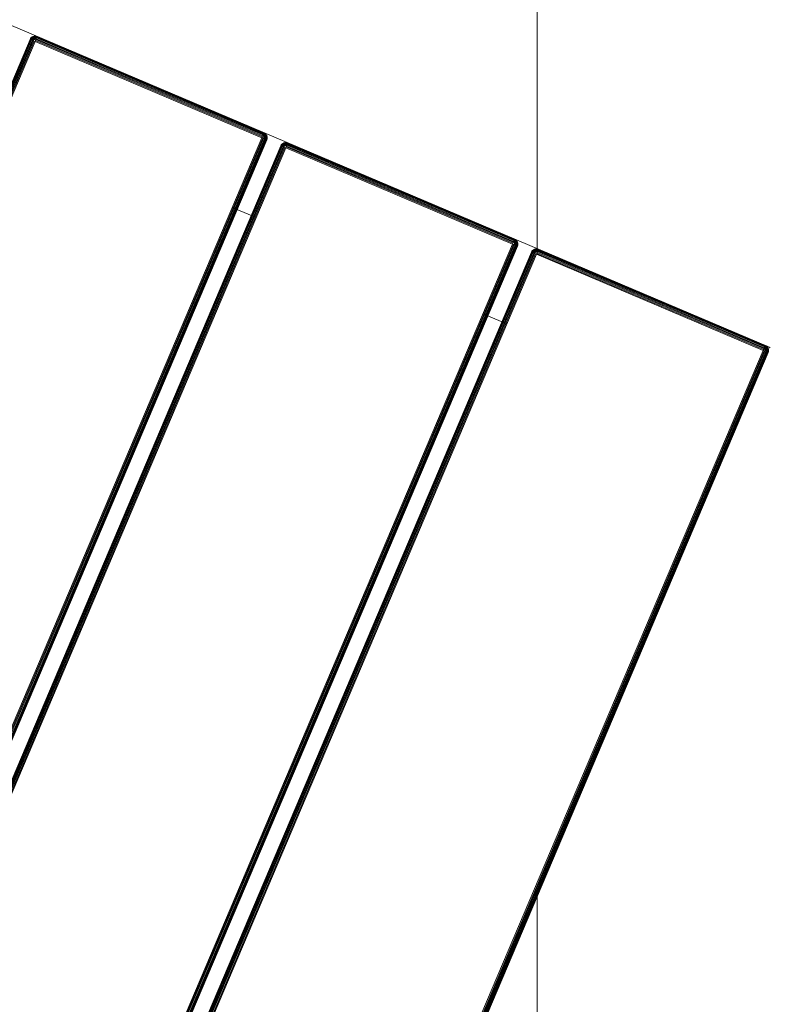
# Model space of a CAD drawing. Header units: millimetres. Extents: x -54833 to 17168, y -29122 to 68726.
# Tile 79 of 122: x -39191 to -38909, y 7417 to 7781. Entities that reach past the tile are written whole.
import ezdxf

# ---------------------------------------------------------------- set-up
doc = ezdxf.new("R2010")
doc.units = ezdxf.units.MM
for name, color, linetype, lineweight, true_color in [('Furniture-2', 7, 'Continuous', 9, 0xaaaaaa), ('Kohvikulaud-1', 7, 'Continuous', 9, 0xaaaaaa), ('Surface Pattern-1', 7, 'Continuous', 9, 0x232323)]:
    doc.layers.add(name, color=color, linetype=linetype, lineweight=lineweight, true_color=true_color)

# ---------------------------------------------------------------- blocks, each defined once
blk = doc.blocks.new('MA_Kohvikulaud - Kohvikulaud_DWG-V78-1_ korruse plaan')
at = {"layer": 'Kohvikulaud-1'}
for p, q in [((-39.97, 448), (-39.97, -448)), ((-39.86, 448), (-39.86, -448)), ((-39.67, 448), (-39.67, -448)), ((-39.41, 448), (-39.41, -448)), ((-39.09, 448), (-39.09, -448)), ((-38.74, 448), (-38.74, -448)), ((-38.36, -448), (-38.36, 448)), ((-38, 448), (-38, -448)), ((53, -448), (53, 448)), ((53.36, -448), (53.36, 448)), ((53.74, 448), (53.74, -448)), ((54.09, -448), (54.09, 448)), ((54.41, -448), (54.41, 448)), ((54.67, -448), (54.67, 448)), ((54.86, -448), (54.86, 448)), ((54.97, -448), (54.97, 448)), ((60.66, 448), (60.66, -448)), ((60.77, -448), (60.77, 448)), ((60.95, 448), (60.95, -448)), ((61.21, -448), (61.21, 448)), ((61.53, -448), (61.53, 448)), ((61.89, -448), (61.89, 448)), ((62.26, -448), (62.26, 448)), ((62.63, 448), (62.63, -448)), ((153.62, -448), (153.62, 448)), ((153.99, 448), (153.99, -448)), ((154.36, 448), (154.36, -448)), ((154.72, 448), (154.72, -448)), ((155.04, 448), (155.04, -448)), ((155.3, 448), (155.3, -448)), ((155.48, 448), (155.48, -448)), ((155.59, -448), (155.59, 448)), ((161.28, -448), (161.28, 448)), ((161.39, 448), (161.39, -448)), ((161.58, -448), (161.58, 448)), ((161.84, -448), (161.84, 448)), ((162.16, -448), (162.16, 448)), ((162.51, -448), (162.51, 448)), ((162.89, -448), (162.89, 448)), ((163.25, 448), (163.25, -448)), ((254.25, -448), (254.25, 448)), ((254.61, 448), (254.61, -448)), ((254.99, 448), (254.99, -448)), ((255.34, 448), (255.34, -448)), ((255.66, 448), (255.66, -448)), ((255.92, -448), (255.92, 448)), ((256.11, 448), (256.11, -448)), ((256.22, -448), (256.22, 448)), ((53, -420), (62.63, -420)), ((153.62, -420), (163.25, -420)), ((-39.97, -448.36), (-40, -448)), ((-40, -448), (-39.97, -448.36)), ((-39.97, -448), (-40, -448)), ((-38, -448), (-40, -450)), ((-40, -450), (-38, -448)), ((860, -450), (-40, -450)), ((-39.93, -448.36), (-39.97, -448)), ((-39.86, -448), (-39.97, -448)), ((-39.86, -448.74), (-39.97, -448.36)), ((-39.97, -448.36), (-39.86, -448.74)), ((-39.93, -448.36), (-39.97, -448.36)), ((-39.83, -448.34), (-39.93, -448.36)), ((-39.93, -448.36), (-39.83, -448.72)), ((-39.83, -448.34), (-39.86, -448)), ((-39.67, -448), (-39.86, -448)), ((-39.83, -448.72), (-39.86, -448.74)), ((-39.67, -449.09), (-39.86, -448.74)), ((-39.86, -448.74), (-39.67, -449.09)), ((-39.65, -448.3), (-39.83, -448.34)), ((-39.73, -448.68), (-39.83, -448.34)), ((-39.73, -448.68), (-39.83, -448.72)), ((-39.83, -448.72), (-39.65, -449.08)), ((-39.56, -448.62), (-39.73, -448.68)), ((-39.56, -449.02), (-39.73, -448.68)), ((-39.41, -448), (-39.67, -448)), ((-39.67, -448), (-39.65, -448.3)), ((-39.65, -449.08), (-39.67, -449.09)), ((-39.41, -449.41), (-39.67, -449.09)), ((-39.67, -449.09), (-39.41, -449.41)), ((-39.39, -448.26), (-39.65, -448.3)), ((-39.56, -448.62), (-39.65, -448.3)), ((-39.56, -449.02), (-39.65, -449.08)), ((-39.65, -449.08), (-39.39, -449.39)), ((-39.31, -448.52), (-39.56, -448.62)), ((-39.4, -448.92), (-39.56, -448.62)), ((-39.4, -448.92), (-39.56, -449.02)), ((-39.31, -449.31), (-39.56, -449.02)), ((-39.09, -448), (-39.41, -448)), ((-39.41, -448), (-39.39, -448.26)), ((-39.39, -449.39), (-39.41, -449.41)), ((-39.09, -449.67), (-39.41, -449.41)), ((-39.41, -449.41), (-39.09, -449.67)), ((-39.18, -448.77), (-39.4, -448.92)), ((-39.18, -449.18), (-39.4, -448.92)), ((-39.08, -448.2), (-39.39, -448.26)), ((-39.31, -448.52), (-39.39, -448.26)), ((-39.31, -449.31), (-39.39, -449.39)), ((-39.39, -449.39), (-39.08, -449.65)), ((-39.02, -448.4), (-39.31, -448.52)), ((-39.18, -448.77), (-39.31, -448.52)), ((-39.18, -449.18), (-39.31, -449.31)), ((-39.02, -449.56), (-39.31, -449.31)), ((-38.92, -448.6), (-39.18, -448.77)), ((-39, -449), (-39.18, -448.77)), ((-39, -449), (-39.18, -449.18)), ((-38.92, -449.4), (-39.18, -449.18)), ((-38.74, -448), (-39.09, -448)), ((-39.09, -448), (-39.08, -448.2)), ((-39.08, -449.65), (-39.09, -449.67)), ((-38.74, -449.86), (-39.09, -449.67)), ((-39.09, -449.67), (-38.74, -449.86)), ((-38.73, -448.07), (-39.08, -448.2)), ((-39.08, -448.2), (-38.72, -448.13)), ((-39.02, -448.4), (-39.08, -448.2)), ((-39.02, -449.56), (-39.08, -449.65)), ((-39.08, -449.65), (-38.72, -449.83)), ((-38.72, -448.13), (-39.02, -448.4)), ((-38.68, -448.27), (-39.02, -448.4)), ((-38.92, -448.6), (-39.02, -448.4)), ((-38.92, -449.4), (-39.02, -449.56)), ((-38.68, -449.73), (-39.02, -449.56)), ((-38.77, -448.77), (-39, -449)), ((-38.77, -449.18), (-39, -449)), ((-38.68, -448.27), (-38.92, -448.6)), ((-38.62, -448.4), (-38.92, -448.6)), ((-38.77, -448.77), (-38.92, -448.6)), ((-38.77, -449.18), (-38.92, -449.4)), ((-38.62, -449.56), (-38.92, -449.4)), ((-38.62, -448.4), (-38.77, -448.77)), ((-38.52, -448.52), (-38.77, -448.77)), ((-38.6, -448.92), (-38.77, -448.77)), ((-38.6, -448.92), (-38.77, -449.18)), ((-38.52, -449.31), (-38.77, -449.18)), ((-38.72, -449.83), (-38.74, -449.86)), ((-38.36, -449.97), (-38.74, -449.86)), ((-38.74, -449.86), (-38.36, -449.97)), ((-38.73, -448.07), (-38.36, -448)), ((-38.68, -449.73), (-38.72, -449.83)), ((-38.72, -449.83), (-38.36, -449.93)), ((-38.62, -449.56), (-38.68, -449.73)), ((-38.34, -449.83), (-38.68, -449.73)), ((-38.52, -449.31), (-38.62, -449.56)), ((-38.3, -449.65), (-38.62, -449.56)), ((-38.52, -448.52), (-38.6, -448.92)), ((-38.4, -448.62), (-38.6, -448.92)), ((-38.4, -449.02), (-38.6, -448.92)), ((-38.4, -449.02), (-38.52, -449.31)), ((-38.26, -449.39), (-38.52, -449.31)), ((-38.4, -448.62), (-38.4, -449.02)), ((-38.27, -448.68), (-38.4, -449.02)), ((-38.2, -449.08), (-38.4, -449.02)), ((-38.36, -448.03), (-38, -448)), ((-38.36, -449.93), (-38.34, -449.83)), ((-38.36, -449.93), (-38, -449.97)), ((-38.36, -449.93), (-38.36, -449.97)), ((-38, -450), (-38.36, -449.97)), ((-38.36, -449.97), (-38, -450)), ((-38.34, -449.83), (-38.3, -449.65)), ((-38.34, -449.83), (-38, -449.86)), ((-38.3, -449.65), (-38.26, -449.39)), ((-38.3, -449.65), (-38, -449.67)), ((-38.2, -449.08), (-38.27, -448.68)), ((-38.26, -449.39), (-38.2, -449.08)), ((-38.26, -449.39), (-38, -449.41)), ((-38.07, -448.73), (-38.2, -449.08)), ((-38.2, -449.08), (-38, -449.09)), ((-38, -448), (53, -448)), ((-38, -448), (-38, -448.36)), ((53, -448.36), (-38, -448.36)), ((-38, -448.74), (-38, -448.36)), ((-38, -448.74), (53, -448.74)), ((-38, -448.74), (-38, -449.09)), ((-38, -449.09), (53, -449.09)), ((-38, -449.09), (-38, -449.41)), ((-38, -449.41), (53, -449.41)), ((-38, -449.41), (-38, -449.67)), ((-38, -449.67), (53, -449.67)), ((-38, -449.67), (-38, -449.86)), ((-38, -449.86), (53, -449.86)), ((-38, -449.86), (-38, -449.97)), ((-38, -449.97), (53, -449.97)), ((-38, -449.97), (-38, -450)), ((-38, -450), (53, -450)), ((53, -450), (-38, -450)), ((53.36, -448), (53, -448)), ((53.03, -448.36), (53, -448)), ((53.07, -448.73), (53, -448.36)), ((53, -448.74), (53, -449.09)), ((53, -449.09), (53.2, -449.08)), ((53, -449.09), (53, -449.41)), ((53, -449.41), (53.26, -449.39)), ((53, -449.41), (53, -449.67)), ((53, -449.67), (53.3, -449.65)), ((53, -449.67), (53, -449.86)), ((53, -449.86), (53.34, -449.83)), ((53, -449.86), (53, -449.97)), ((53, -449.97), (53.36, -449.93)), ((53.36, -449.97), (53, -450)), ((53, -449.97), (53, -450)), ((53, -450), (53.36, -449.97)), ((53.07, -448.73), (53.2, -449.08)), ((53.13, -448.72), (53.4, -449.02)), ((53.2, -449.08), (53.13, -448.72)), ((53.4, -449.02), (53.2, -449.08)), ((53.2, -449.08), (53.26, -449.39)), ((53.52, -449.31), (53.26, -449.39)), ((53.26, -449.39), (53.3, -449.65)), ((53.27, -448.68), (53.6, -448.92)), ((53.27, -448.68), (53.4, -449.02)), ((53.62, -449.56), (53.3, -449.65)), ((53.3, -449.65), (53.34, -449.83)), ((53.68, -449.73), (53.34, -449.83)), ((53.34, -449.83), (53.36, -449.93)), ((53.36, -448), (53.74, -448)), ((53.36, -449.93), (53.72, -449.83)), ((53.74, -449.86), (53.36, -449.97)), ((53.36, -449.97), (53.74, -449.86)), ((53.36, -449.97), (53.36, -449.93)), ((53.4, -448.62), (53.77, -448.77)), ((53.4, -448.62), (53.6, -448.92)), ((53.6, -448.92), (53.4, -449.02)), ((53.4, -449.02), (53.52, -449.31)), ((53.52, -448.52), (53.92, -448.6)), ((53.52, -448.52), (53.77, -448.77)), ((53.77, -449.18), (53.52, -449.31)), ((53.52, -449.31), (53.62, -449.56)), ((53.77, -448.77), (53.6, -448.92)), ((53.6, -448.92), (53.77, -449.18)), ((53.62, -448.4), (54.02, -448.4)), ((53.62, -448.4), (53.92, -448.6)), ((53.92, -449.4), (53.62, -449.56)), ((53.62, -449.56), (53.68, -449.73)), ((54.08, -448.2), (53.68, -448.27)), ((53.68, -448.27), (54.02, -448.4)), ((54.02, -449.56), (53.68, -449.73)), ((53.68, -449.73), (53.72, -449.83)), ((53.72, -449.83), (54.08, -449.65)), ((53.74, -449.86), (53.72, -449.83)), ((53.74, -448), (54.09, -448)), ((53.74, -448), (54.08, -448.2)), ((54.09, -449.67), (53.74, -449.86)), ((53.74, -449.86), (54.09, -449.67)), ((53.92, -448.6), (53.77, -448.77)), ((53.77, -448.77), (54, -449)), ((54, -449), (53.77, -449.18)), ((53.77, -449.18), (53.92, -449.4)), ((54.02, -448.4), (53.92, -448.6)), ((53.92, -448.6), (54.18, -448.77)), ((54.18, -449.18), (53.92, -449.4)), ((53.92, -449.4), (54.02, -449.56)), ((54.18, -448.77), (54, -449)), ((54, -449), (54.18, -449.18)), ((54.08, -448.2), (54.02, -448.4)), ((54.02, -448.4), (54.31, -448.52)), ((54.31, -449.31), (54.02, -449.56)), ((54.02, -449.56), (54.08, -449.65)), ((54.09, -448), (54.08, -448.2)), ((54.39, -448.26), (54.08, -448.2)), ((54.08, -449.65), (54.39, -449.39)), ((54.09, -449.67), (54.08, -449.65)), ((54.09, -448), (54.41, -448)), ((54.41, -449.41), (54.09, -449.67)), ((54.09, -449.67), (54.41, -449.41)), ((54.31, -448.52), (54.18, -448.77)), ((54.18, -448.77), (54.4, -448.92)), ((54.4, -448.92), (54.18, -449.18)), ((54.18, -449.18), (54.31, -449.31)), ((54.39, -448.26), (54.31, -448.52)), ((54.31, -448.52), (54.56, -448.62)), ((54.56, -449.02), (54.31, -449.31)), ((54.31, -449.31), (54.39, -449.39)), ((54.41, -448), (54.39, -448.26)), ((54.65, -448.3), (54.39, -448.26)), ((54.39, -449.39), (54.65, -449.08)), ((54.41, -449.41), (54.39, -449.39)), ((54.56, -448.62), (54.4, -448.92)), ((54.4, -448.92), (54.56, -449.02)), ((54.41, -448), (54.67, -448)), ((54.67, -449.09), (54.41, -449.41)), ((54.41, -449.41), (54.67, -449.09)), ((54.65, -448.3), (54.56, -448.62)), ((54.56, -448.62), (54.73, -448.68)), ((54.73, -448.68), (54.56, -449.02)), ((54.56, -449.02), (54.65, -449.08)), ((54.67, -448), (54.65, -448.3)), ((54.83, -448.34), (54.65, -448.3)), ((54.65, -449.08), (54.83, -448.72)), ((54.67, -449.09), (54.65, -449.08)), ((54.67, -448), (54.86, -448)), ((54.86, -448.74), (54.67, -449.09)), ((54.67, -449.09), (54.86, -448.74)), ((54.83, -448.34), (54.73, -448.68)), ((54.73, -448.68), (54.83, -448.72)), ((54.86, -448), (54.83, -448.34)), ((54.93, -448.36), (54.83, -448.34)), ((54.83, -448.72), (54.93, -448.36)), ((54.86, -448.74), (54.83, -448.72)), ((54.86, -448), (54.97, -448)), ((54.97, -448.36), (54.86, -448.74)), ((54.86, -448.74), (54.97, -448.36)), ((54.97, -448), (54.93, -448.36)), ((54.97, -448.36), (54.93, -448.36)), ((55, -448), (54.97, -448.36)), ((54.97, -448), (55, -448)), ((54.97, -448.36), (55, -448)), ((60.66, -448.36), (60.63, -448)), ((60.63, -448), (60.66, -448.36)), ((60.66, -448), (60.63, -448)), ((60.69, -448.36), (60.66, -448)), ((60.77, -448), (60.66, -448)), ((60.77, -448.74), (60.66, -448.36)), ((60.66, -448.36), (60.77, -448.74)), ((60.69, -448.36), (60.66, -448.36)), ((60.8, -448.34), (60.69, -448.36)), ((60.69, -448.36), (60.8, -448.72)), ((60.8, -448.34), (60.77, -448)), ((60.95, -448), (60.77, -448)), ((60.8, -448.72), (60.77, -448.74)), ((60.95, -449.09), (60.77, -448.74)), ((60.77, -448.74), (60.95, -449.09)), ((60.98, -448.3), (60.8, -448.34)), ((60.9, -448.68), (60.8, -448.34)), ((60.9, -448.68), (60.8, -448.72)), ((60.8, -448.72), (60.98, -449.08)), ((61.07, -448.62), (60.9, -448.68)), ((61.07, -449.02), (60.9, -448.68)), ((61.21, -448), (60.95, -448)), ((60.95, -448), (60.98, -448.3)), ((60.98, -449.08), (60.95, -449.09)), ((61.21, -449.41), (60.95, -449.09)), ((60.95, -449.09), (61.21, -449.41)), ((61.23, -448.26), (60.98, -448.3)), ((61.07, -448.62), (60.98, -448.3)), ((61.07, -449.02), (60.98, -449.08)), ((60.98, -449.08), (61.23, -449.39)), ((61.31, -448.52), (61.07, -448.62)), ((61.22, -448.92), (61.07, -448.62)), ((61.22, -448.92), (61.07, -449.02)), ((61.31, -449.31), (61.07, -449.02)), ((61.53, -448), (61.21, -448)), ((61.21, -448), (61.23, -448.26)), ((61.23, -449.39), (61.21, -449.41)), ((61.53, -449.67), (61.21, -449.41)), ((61.21, -449.41), (61.53, -449.67)), ((61.44, -448.77), (61.22, -448.92)), ((61.44, -449.18), (61.22, -448.92)), ((61.55, -448.2), (61.23, -448.26)), ((61.31, -448.52), (61.23, -448.26)), ((61.31, -449.31), (61.23, -449.39)), ((61.23, -449.39), (61.55, -449.65)), ((61.61, -448.4), (61.31, -448.52)), ((61.44, -448.77), (61.31, -448.52)), ((61.44, -449.18), (61.31, -449.31)), ((61.61, -449.56), (61.31, -449.31)), ((61.71, -448.6), (61.44, -448.77)), ((61.63, -449), (61.44, -448.77)), ((61.63, -449), (61.44, -449.18)), ((61.71, -449.4), (61.44, -449.18)), ((61.89, -448), (61.53, -448)), ((61.53, -448), (61.55, -448.2)), ((61.55, -449.65), (61.53, -449.67)), ((61.89, -449.86), (61.53, -449.67)), ((61.53, -449.67), (61.89, -449.86)), ((61.89, -448.07), (61.55, -448.2)), ((61.55, -448.2), (61.9, -448.13)), ((61.61, -448.4), (61.55, -448.2)), ((61.61, -449.56), (61.55, -449.65)), ((61.55, -449.65), (61.9, -449.83)), ((61.9, -448.13), (61.61, -448.4)), ((61.94, -448.27), (61.61, -448.4)), ((61.71, -448.6), (61.61, -448.4)), ((61.71, -449.4), (61.61, -449.56)), ((61.94, -449.73), (61.61, -449.56)), ((61.85, -448.77), (61.63, -449)), ((61.85, -449.18), (61.63, -449)), ((61.94, -448.27), (61.71, -448.6)), ((62.01, -448.4), (61.71, -448.6)), ((61.85, -448.77), (61.71, -448.6)), ((61.85, -449.18), (61.71, -449.4)), ((62.01, -449.56), (61.71, -449.4)), ((62.01, -448.4), (61.85, -448.77)), ((62.1, -448.52), (61.85, -448.77)), ((62.03, -448.92), (61.85, -448.77)), ((62.03, -448.92), (61.85, -449.18)), ((62.1, -449.31), (61.85, -449.18)), ((61.89, -448.07), (62.26, -448)), ((61.9, -449.83), (61.89, -449.86)), ((62.26, -449.97), (61.89, -449.86)), ((61.89, -449.86), (62.26, -449.97)), ((61.94, -449.73), (61.9, -449.83)), ((61.9, -449.83), (62.27, -449.93)), ((62.01, -449.56), (61.94, -449.73)), ((62.29, -449.83), (61.94, -449.73)), ((62.1, -449.31), (62.01, -449.56)), ((62.32, -449.65), (62.01, -449.56)), ((62.1, -448.52), (62.03, -448.92)), ((62.22, -448.62), (62.03, -448.92)), ((62.22, -449.02), (62.03, -448.92)), ((62.22, -449.02), (62.1, -449.31)), ((62.37, -449.39), (62.1, -449.31)), ((62.22, -448.62), (62.22, -449.02)), ((62.35, -448.68), (62.22, -449.02)), ((62.43, -449.08), (62.22, -449.02)), ((62.26, -448.03), (62.63, -448)), ((62.27, -449.93), (62.26, -449.97)), ((62.63, -450), (62.26, -449.97)), ((62.26, -449.97), (62.63, -450)), ((62.27, -449.93), (62.29, -449.83)), ((62.27, -449.93), (62.63, -449.97)), ((62.29, -449.83), (62.32, -449.65)), ((62.29, -449.83), (62.63, -449.86)), ((62.32, -449.65), (62.37, -449.39)), ((62.32, -449.65), (62.63, -449.67)), ((62.43, -449.08), (62.35, -448.68)), ((62.37, -449.39), (62.43, -449.08)), ((62.37, -449.39), (62.63, -449.41)), ((62.43, -449.08), (62.42, -448.7)), ((62.43, -449.08), (62.63, -449.09)), ((62.63, -449.09), (62.56, -448.73)), ((62.63, -448), (153.62, -448)), ((62.63, -448), (62.63, -448.36)), ((153.62, -448.36), (62.63, -448.36)), ((62.63, -448.36), (62.63, -448.74)), ((153.62, -448.74), (62.63, -448.74)), ((62.63, -448.74), (62.63, -449.09)), ((153.62, -449.09), (62.63, -449.09)), ((62.63, -449.09), (62.63, -449.41)), ((153.62, -449.41), (62.63, -449.41)), ((62.63, -449.41), (62.63, -449.67)), ((153.62, -449.67), (62.63, -449.67)), ((62.63, -449.67), (62.63, -449.86)), ((153.62, -449.86), (62.63, -449.86)), ((62.63, -449.86), (62.63, -449.97)), ((62.63, -449.97), (153.62, -449.97)), ((62.63, -449.97), (62.63, -450)), ((62.63, -450), (153.62, -450)), ((153.62, -450), (62.63, -450)), ((153.62, -448), (153.99, -448)), ((153.66, -448.36), (153.62, -448)), ((153.66, -448.36), (153.62, -448.74)), ((153.62, -449.09), (153.76, -448.72)), ((153.69, -448.73), (153.62, -449.09)), ((153.82, -449.08), (153.62, -449.09)), ((153.62, -449.09), (153.62, -449.41)), ((153.88, -449.39), (153.62, -449.41)), ((153.62, -449.41), (153.62, -449.67)), ((153.93, -449.65), (153.62, -449.67)), ((153.62, -449.67), (153.62, -449.86)), ((153.96, -449.83), (153.62, -449.86)), ((153.62, -449.86), (153.62, -449.97)), ((153.98, -449.93), (153.62, -449.97)), ((153.99, -449.97), (153.62, -450)), ((153.62, -450), (153.99, -449.97)), ((153.62, -449.97), (153.62, -450)), ((153.76, -448.72), (154.03, -449.02)), ((153.76, -448.72), (153.82, -449.08)), ((154.03, -449.02), (153.82, -449.08)), ((153.82, -449.08), (153.88, -449.39)), ((154.15, -449.31), (153.88, -449.39)), ((153.88, -449.39), (153.93, -449.65)), ((153.9, -448.68), (154.22, -448.92)), ((153.9, -448.68), (154.03, -449.02)), ((154.24, -449.56), (153.93, -449.65)), ((153.93, -449.65), (153.96, -449.83)), ((154.31, -449.73), (153.96, -449.83)), ((153.96, -449.83), (153.98, -449.93)), ((153.98, -449.93), (154.35, -449.83)), ((153.98, -449.93), (153.99, -449.97)), ((153.99, -448), (154.36, -448)), ((154.36, -449.86), (153.99, -449.97)), ((153.99, -449.97), (154.36, -449.86)), ((154.03, -448.62), (154.4, -448.77)), ((154.03, -448.62), (154.22, -448.92)), ((154.22, -448.92), (154.03, -449.02)), ((154.03, -449.02), (154.15, -449.31)), ((154.15, -448.52), (154.54, -448.6)), ((154.15, -448.52), (154.4, -448.77)), ((154.4, -449.18), (154.15, -449.31)), ((154.15, -449.31), (154.24, -449.56)), ((154.4, -448.77), (154.22, -448.92)), ((154.22, -448.92), (154.4, -449.18)), ((154.24, -448.4), (154.64, -448.4)), ((154.24, -448.4), (154.54, -448.6)), ((154.54, -449.4), (154.24, -449.56)), ((154.24, -449.56), (154.31, -449.73)), ((154.7, -448.2), (154.31, -448.27)), ((154.31, -448.27), (154.64, -448.4)), ((154.64, -449.56), (154.31, -449.73)), ((154.31, -449.73), (154.35, -449.83)), ((154.35, -449.83), (154.7, -449.65)), ((154.35, -449.83), (154.36, -449.86)), ((154.36, -448), (154.72, -448)), ((154.36, -448), (154.7, -448.2)), ((154.72, -449.67), (154.36, -449.86)), ((154.36, -449.86), (154.72, -449.67)), ((154.54, -448.6), (154.4, -448.77)), ((154.4, -448.77), (154.62, -449)), ((154.62, -449), (154.4, -449.18)), ((154.4, -449.18), (154.54, -449.4)), ((154.64, -448.4), (154.54, -448.6)), ((154.54, -448.6), (154.81, -448.77)), ((154.81, -449.18), (154.54, -449.4)), ((154.54, -449.4), (154.64, -449.56)), ((154.81, -448.77), (154.62, -449)), ((154.62, -449), (154.81, -449.18)), ((154.7, -448.2), (154.64, -448.4)), ((154.64, -448.4), (154.94, -448.52)), ((154.94, -449.31), (154.64, -449.56)), ((154.64, -449.56), (154.7, -449.65)), ((154.72, -448), (154.7, -448.2)), ((155.02, -448.26), (154.7, -448.2)), ((154.7, -449.65), (155.02, -449.39)), ((154.7, -449.65), (154.72, -449.67)), ((154.72, -448), (155.04, -448)), ((155.04, -449.41), (154.72, -449.67)), ((154.72, -449.67), (155.04, -449.41)), ((154.94, -448.52), (154.81, -448.77)), ((154.81, -448.77), (155.03, -448.92)), ((155.03, -448.92), (154.81, -449.18)), ((154.81, -449.18), (154.94, -449.31)), ((155.02, -448.26), (154.94, -448.52)), ((154.94, -448.52), (155.18, -448.62)), ((155.18, -449.02), (154.94, -449.31)), ((154.94, -449.31), (155.02, -449.39)), ((155.04, -448), (155.02, -448.26)), ((155.27, -448.3), (155.02, -448.26)), ((155.02, -449.39), (155.27, -449.08)), ((155.02, -449.39), (155.04, -449.41)), ((155.18, -448.62), (155.03, -448.92)), ((155.03, -448.92), (155.18, -449.02)), ((155.04, -448), (155.3, -448)), ((155.3, -449.09), (155.04, -449.41)), ((155.04, -449.41), (155.3, -449.09)), ((155.27, -448.3), (155.18, -448.62)), ((155.18, -448.62), (155.35, -448.68)), ((155.35, -448.68), (155.18, -449.02)), ((155.18, -449.02), (155.27, -449.08)), ((155.3, -448), (155.27, -448.3)), ((155.45, -448.34), (155.27, -448.3)), ((155.27, -449.08), (155.45, -448.72)), ((155.27, -449.08), (155.3, -449.09)), ((155.3, -448), (155.48, -448)), ((155.48, -448.74), (155.3, -449.09)), ((155.3, -449.09), (155.48, -448.74)), ((155.45, -448.34), (155.35, -448.68)), ((155.35, -448.68), (155.45, -448.72)), ((155.48, -448), (155.45, -448.34)), ((155.56, -448.36), (155.45, -448.34)), ((155.45, -448.72), (155.56, -448.36)), ((155.45, -448.72), (155.48, -448.74)), ((155.48, -448), (155.59, -448)), ((155.59, -448.36), (155.48, -448.74)), ((155.48, -448.74), (155.59, -448.36)), ((155.59, -448), (155.56, -448.36)), ((155.56, -448.36), (155.59, -448.36)), ((155.62, -448), (155.59, -448.36)), ((155.59, -448), (155.62, -448)), ((155.59, -448.36), (155.62, -448)), ((161.28, -448.36), (161.25, -448)), ((161.25, -448), (161.28, -448.36)), ((161.28, -448), (161.25, -448)), ((161.32, -448.36), (161.28, -448)), ((161.39, -448), (161.28, -448)), ((161.39, -448.74), (161.28, -448.36)), ((161.28, -448.36), (161.39, -448.74)), ((161.32, -448.36), (161.28, -448.36)), ((161.42, -448.34), (161.32, -448.36)), ((161.32, -448.36), (161.42, -448.72)), ((161.42, -448.34), (161.39, -448)), ((161.58, -448), (161.39, -448)), ((161.42, -448.72), (161.39, -448.74)), ((161.58, -449.09), (161.39, -448.74)), ((161.39, -448.74), (161.58, -449.09)), ((161.6, -448.3), (161.42, -448.34)), ((161.52, -448.68), (161.42, -448.34)), ((161.52, -448.68), (161.42, -448.72)), ((161.42, -448.72), (161.6, -449.08)), ((161.69, -448.62), (161.52, -448.68)), ((161.69, -449.02), (161.52, -448.68)), ((161.84, -448), (161.58, -448)), ((161.58, -448), (161.6, -448.3)), ((161.6, -449.08), (161.58, -449.09)), ((161.84, -449.41), (161.58, -449.09)), ((161.58, -449.09), (161.84, -449.41)), ((161.86, -448.26), (161.6, -448.3)), ((161.69, -448.62), (161.6, -448.3)), ((161.69, -449.02), (161.6, -449.08)), ((161.6, -449.08), (161.86, -449.39)), ((161.94, -448.52), (161.69, -448.62)), ((161.85, -448.92), (161.69, -448.62)), ((161.85, -448.92), (161.69, -449.02)), ((161.94, -449.31), (161.69, -449.02)), ((162.16, -448), (161.84, -448)), ((161.84, -448), (161.86, -448.26)), ((161.86, -449.39), (161.84, -449.41)), ((162.16, -449.67), (161.84, -449.41)), ((161.84, -449.41), (162.16, -449.67)), ((162.07, -448.77), (161.85, -448.92)), ((162.07, -449.18), (161.85, -448.92)), ((162.17, -448.2), (161.86, -448.26)), ((161.94, -448.52), (161.86, -448.26)), ((161.94, -449.31), (161.86, -449.39)), ((161.86, -449.39), (162.17, -449.65)), ((162.23, -448.4), (161.94, -448.52)), ((162.07, -448.77), (161.94, -448.52)), ((162.07, -449.18), (161.94, -449.31)), ((162.23, -449.56), (161.94, -449.31)), ((162.33, -448.6), (162.07, -448.77)), ((162.25, -449), (162.07, -448.77)), ((162.25, -449), (162.07, -449.18)), ((162.33, -449.4), (162.07, -449.18)), ((162.51, -448), (162.16, -448)), ((162.16, -448), (162.17, -448.2)), ((162.17, -449.65), (162.16, -449.67)), ((162.51, -449.86), (162.16, -449.67)), ((162.16, -449.67), (162.51, -449.86)), ((162.52, -448.07), (162.17, -448.2)), ((162.17, -448.2), (162.53, -448.13)), ((162.23, -448.4), (162.17, -448.2)), ((162.23, -449.56), (162.17, -449.65)), ((162.17, -449.65), (162.53, -449.83)), ((162.53, -448.13), (162.23, -448.4)), ((162.57, -448.27), (162.23, -448.4)), ((162.33, -448.6), (162.23, -448.4)), ((162.33, -449.4), (162.23, -449.56)), ((162.57, -449.73), (162.23, -449.56)), ((162.48, -448.77), (162.25, -449)), ((162.48, -449.18), (162.25, -449)), ((162.57, -448.27), (162.33, -448.6)), ((162.63, -448.4), (162.33, -448.6)), ((162.48, -448.77), (162.33, -448.6)), ((162.48, -449.18), (162.33, -449.4)), ((162.63, -449.56), (162.33, -449.4)), ((162.63, -448.4), (162.48, -448.77)), ((162.73, -448.52), (162.48, -448.77)), ((162.65, -448.92), (162.48, -448.77)), ((162.65, -448.92), (162.48, -449.18)), ((162.73, -449.31), (162.48, -449.18)), ((162.53, -449.83), (162.51, -449.86)), ((162.89, -449.97), (162.51, -449.86)), ((162.51, -449.86), (162.89, -449.97)), ((162.52, -448.07), (162.89, -448)), ((162.57, -449.73), (162.53, -449.83)), ((162.53, -449.83), (162.89, -449.93)), ((162.63, -449.56), (162.57, -449.73)), ((162.91, -449.83), (162.57, -449.73)), ((162.73, -449.31), (162.63, -449.56)), ((162.95, -449.65), (162.63, -449.56)), ((162.73, -448.52), (162.65, -448.92)), ((162.85, -448.62), (162.65, -448.92)), ((162.85, -449.02), (162.65, -448.92)), ((162.85, -449.02), (162.73, -449.31)), ((162.99, -449.39), (162.73, -449.31)), ((162.85, -448.62), (162.85, -449.02)), ((162.98, -448.68), (162.85, -449.02)), ((163.05, -449.08), (162.85, -449.02)), ((162.89, -448.03), (163.25, -448)), ((162.89, -449.93), (162.91, -449.83)), ((162.89, -449.93), (163.25, -449.97)), ((162.89, -449.93), (162.89, -449.97)), ((163.25, -450), (162.89, -449.97)), ((162.89, -449.97), (163.25, -450)), ((162.91, -449.83), (162.95, -449.65)), ((162.91, -449.83), (163.25, -449.86)), ((162.95, -449.65), (162.99, -449.39)), ((162.95, -449.65), (163.25, -449.67)), ((163.05, -449.08), (162.98, -448.68)), ((162.99, -449.39), (163.05, -449.08)), ((162.99, -449.39), (163.25, -449.41)), ((163.05, -449.08), (163.05, -448.7)), ((163.05, -449.08), (163.25, -449.09)), ((163.25, -449.09), (163.18, -448.73)), ((163.25, -448), (254.25, -448)), ((163.25, -448), (163.25, -448.36)), ((254.25, -448.36), (163.25, -448.36)), ((163.25, -448.36), (163.25, -448.74)), ((254.25, -448.74), (163.25, -448.74)), ((163.25, -448.74), (163.25, -449.09)), ((254.25, -449.09), (163.25, -449.09)), ((163.25, -449.09), (163.25, -449.41)), ((163.25, -449.41), (254.25, -449.41)), ((163.25, -449.41), (163.25, -449.67)), ((254.25, -449.67), (163.25, -449.67)), ((163.25, -449.67), (163.25, -449.86)), ((163.25, -449.86), (254.25, -449.86)), ((163.25, -449.86), (163.25, -449.97)), ((163.25, -449.97), (254.25, -449.97)), ((163.25, -449.97), (163.25, -450)), ((163.25, -450), (254.25, -450)), ((254.25, -450), (163.25, -450)), ((254.25, -448), (254.61, -448)), ((254.25, -448), (254.28, -448.36)), ((254.28, -448.36), (254.25, -448.74)), ((254.25, -449.09), (254.38, -448.72)), ((254.32, -448.73), (254.25, -449.09)), ((254.45, -449.08), (254.25, -449.09)), ((254.25, -449.09), (254.25, -449.41)), ((254.51, -449.39), (254.25, -449.41)), ((254.25, -449.41), (254.25, -449.67)), ((254.55, -449.65), (254.25, -449.67)), ((254.25, -449.67), (254.25, -449.86)), ((254.59, -449.83), (254.25, -449.86)), ((254.25, -449.86), (254.25, -449.97)), ((254.61, -449.93), (254.25, -449.97)), ((254.61, -449.97), (254.25, -450)), ((254.25, -450), (254.61, -449.97)), ((254.25, -449.97), (254.25, -450)), ((254.38, -448.72), (254.65, -449.02)), ((254.38, -448.72), (254.45, -449.08)), ((254.65, -449.02), (254.45, -449.08)), ((254.45, -449.08), (254.51, -449.39)), ((254.77, -449.31), (254.51, -449.39)), ((254.51, -449.39), (254.55, -449.65)), ((254.52, -448.68), (254.85, -448.92)), ((254.52, -448.68), (254.65, -449.02)), ((254.87, -449.56), (254.55, -449.65)), ((254.55, -449.65), (254.59, -449.83)), ((254.93, -449.73), (254.59, -449.83)), ((254.59, -449.83), (254.61, -449.93)), ((254.61, -448), (254.99, -448)), ((254.61, -449.93), (254.97, -449.83)), ((254.99, -449.86), (254.61, -449.97)), ((254.61, -449.97), (254.99, -449.86)), ((254.61, -449.93), (254.61, -449.97)), ((254.65, -448.62), (255.02, -448.77)), ((254.65, -448.62), (254.85, -448.92)), ((254.85, -448.92), (254.65, -449.02)), ((254.65, -449.02), (254.77, -449.31)), ((254.77, -448.52), (255.17, -448.6)), ((254.77, -448.52), (255.02, -448.77)), ((255.02, -449.18), (254.77, -449.31)), ((254.77, -449.31), (254.87, -449.56)), ((255.02, -448.77), (254.85, -448.92)), ((254.85, -448.92), (255.02, -449.18)), ((254.87, -448.4), (255.27, -448.4)), ((254.87, -448.4), (255.17, -448.6)), ((255.17, -449.4), (254.87, -449.56)), ((254.87, -449.56), (254.93, -449.73)), ((255.33, -448.2), (254.93, -448.27)), ((254.93, -448.27), (255.27, -448.4)), ((255.27, -449.56), (254.93, -449.73)), ((254.93, -449.73), (254.97, -449.83)), ((255.33, -448.2), (254.95, -448.2)), ((254.97, -449.83), (255.33, -449.65)), ((254.97, -449.83), (254.99, -449.86)), ((255.34, -448), (254.98, -448.07)), ((254.99, -448), (255.34, -448)), ((255.34, -449.67), (254.99, -449.86)), ((254.99, -449.86), (255.34, -449.67)), ((255.17, -448.6), (255.02, -448.77)), ((255.02, -448.77), (255.25, -449)), ((255.25, -449), (255.02, -449.18)), ((255.02, -449.18), (255.17, -449.4)), ((255.27, -448.4), (255.17, -448.6)), ((255.17, -448.6), (255.43, -448.77)), ((255.43, -449.18), (255.17, -449.4)), ((255.17, -449.4), (255.27, -449.56)), ((255.43, -448.77), (255.25, -449)), ((255.25, -449), (255.43, -449.18)), ((255.33, -448.2), (255.27, -448.4)), ((255.27, -448.4), (255.56, -448.52)), ((255.56, -449.31), (255.27, -449.56)), ((255.27, -449.56), (255.33, -449.65)), ((255.33, -448.2), (255.34, -448)), ((255.64, -448.26), (255.33, -448.2)), ((255.33, -449.65), (255.64, -449.39)), ((255.33, -449.65), (255.34, -449.67)), ((255.34, -448), (255.66, -448)), ((255.66, -449.41), (255.34, -449.67)), ((255.34, -449.67), (255.66, -449.41)), ((255.56, -448.52), (255.43, -448.77)), ((255.43, -448.77), (255.65, -448.92)), ((255.65, -448.92), (255.43, -449.18)), ((255.43, -449.18), (255.56, -449.31)), ((255.64, -448.26), (255.56, -448.52)), ((255.56, -448.52), (255.81, -448.62)), ((255.81, -449.02), (255.56, -449.31)), ((255.56, -449.31), (255.64, -449.39)), ((255.64, -448.26), (255.66, -448)), ((255.9, -448.3), (255.64, -448.26)), ((255.64, -449.39), (255.9, -449.08)), ((255.64, -449.39), (255.66, -449.41)), ((255.81, -448.62), (255.65, -448.92)), ((255.65, -448.92), (255.81, -449.02)), ((255.66, -448), (255.92, -448)), ((255.92, -449.09), (255.66, -449.41)), ((255.66, -449.41), (255.92, -449.09)), ((255.9, -448.3), (255.81, -448.62)), ((255.81, -448.62), (255.98, -448.68)), ((255.98, -448.68), (255.81, -449.02)), ((255.81, -449.02), (255.9, -449.08)), ((255.9, -448.3), (255.92, -448)), ((256.08, -448.34), (255.9, -448.3)), ((255.9, -449.08), (256.08, -448.72)), ((255.9, -449.08), (255.92, -449.09)), ((255.92, -448), (256.11, -448)), ((256.11, -448.74), (255.92, -449.09)), ((255.92, -449.09), (256.11, -448.74)), ((256.08, -448.34), (255.98, -448.68)), ((255.98, -448.68), (256.08, -448.72)), ((256.08, -448.34), (256.11, -448)), ((256.18, -448.36), (256.08, -448.34)), ((256.08, -448.72), (256.18, -448.36)), ((256.08, -448.72), (256.11, -448.74)), ((256.11, -448), (256.22, -448)), ((256.22, -448.36), (256.11, -448.74)), ((256.11, -448.74), (256.22, -448.36)), ((256.18, -448.36), (256.22, -448)), ((256.18, -448.36), (256.22, -448.36)), ((256.25, -448), (256.22, -448.36)), ((256.22, -448), (256.25, -448)), ((256.22, -448.36), (256.25, -448))]:
    blk.add_line(p, q, dxfattribs=at)
blk = doc.blocks.new('MA_Kohvikulaud - MA_Kohvikulaud-V79-1_ korruse plaan')
blk.add_blockref('MA_Kohvikulaud - Kohvikulaud_DWG-V78-1_ korruse plaan', (-357.3, 23.93))

msp = doc.modelspace()

# ---------------------------------------------------------------- hatches: boundary and pattern name
at = {"layer": 'Surface Pattern-1'}
h = msp.add_hatch(dxfattribs=at)
h.set_pattern_fill('FP_30', color=256, style=0, pattern_type=2)
h.set_pattern_definition([(0, (0, 0), (0, 600), []), (90, (0, 0), (-600, 4e-14), [])])
h.paths.add_polyline_path([(-40469.36, 796), (-38928.99, 796), (-40163.39, 3075.81), (-40163.39, 4239.21), (-38798.43, 7692.57), (-40511.02, 9948.51), (-42590, 9948.51), (-42590, 1350.38), (-42335, 1350.38), (-42335, 850.38), (-42590, 850.38), (-42590, 796), (-42211.45, 796)])
h.paths.add_polyline_path([(-39990.07, 5450.01), (-40027.09, 5452.14), (-40078.78, 5461.76), (-40108.95, 5471.26), (-40145.02, 5486.47), (-40169.35, 5499.89), (-40200.45, 5520.67), (-40227.18, 5543.06), (-40251.6, 5567.94), (-40271.29, 5592.17), (-40293.88, 5626.63), (-40306.03, 5650.29), (-40319.46, 5682.7), (-40330.23, 5718.8), (-40337.08, 5755.89), (-40339.39, 5784.68), (-40339.15, 5821.8), (-40335.73, 5852.67), (-40327.97, 5890.4), (-40319.52, 5917.07), (-40306.34, 5949.25), (-40287.62, 5983.64), (-40270.11, 6009.45), (-40249.71, 6034.12), (-40224.59, 6059.29), (-40198.01, 6081.12), (-40163.54, 6103.71), (-40136.27, 6117.57), (-40105.15, 6130.11), (-40072.2, 6139.85), (-40038.25, 6146.31), (-40005.49, 6149.21), (-39968.37, 6148.98), (-39937.5, 6145.56), (-39901.57, 6138.24), (-39871.4, 6128.74), (-39835.33, 6113.53), (-39811, 6100.11), (-39779.89, 6079.33), (-39753.17, 6056.94), (-39730.81, 6034.34), (-39709.06, 6007.83), (-39686.47, 5973.37), (-39674.32, 5949.71), (-39660.88, 5917.3), (-39650.12, 5881.2), (-39643.5, 5845.36), (-39640.92, 5815.32), (-39641.3, 5777.16), (-39644.62, 5747.05), (-39652.38, 5709.62), (-39660.83, 5682.93), (-39674.01, 5650.76), (-39692.73, 5616.36), (-39710.23, 5590.55), (-39730.64, 5565.88), (-39755.75, 5540.71), (-39782.34, 5518.88), (-39816.8, 5496.29), (-39844.08, 5482.43), (-39875.19, 5469.89), (-39908.16, 5460.15), (-39946.21, 5453.06), (-39974.85, 5450.79), (-39982.59, 5450.39)])
h.paths.add_polyline_path([(-39990.08, 5490.01), (-40008.19, 5491.02), (-39997.37, 5490.35)])
h.paths.add_polyline_path([(-39974.24, 5490.82), (-39936.92, 5494.87), (-39905.71, 5501.93), (-39946.21, 5493.59), (-39972.18, 5491.02)])
h.paths.add_polyline_path([(-40036.5, 5493.89), (-40088.1, 5506.53), (-40040.74, 5494.51)])
h.paths.add_polyline_path([(-40095.39, 5508.84), (-40143.41, 5531.23), (-40101.41, 5510.98)])
h.paths.add_polyline_path([(-39857.1, 5520.47), (-39824.1, 5538.55), (-39800.07, 5555.46), (-39831.19, 5534.3), (-39851.97, 5523.21)])
h.paths.add_polyline_path([(-40149.95, 5534.83), (-40191.8, 5565.41), (-40154.14, 5537.34), (-40152.89, 5536.59)])
h.paths.add_polyline_path([(-40219.97, 5592.53), (-40251.93, 5635.1), (-40266.96, 5661.8), (-40242.72, 5620.73), (-40221.09, 5593.77)])
h.paths.add_polyline_path([(-39760.22, 5592.72), (-39736.83, 5621.8), (-39758.81, 5594.44)])
h.paths.add_polyline_path([(-39724.01, 5641.88), (-39706.91, 5674.68), (-39721.41, 5646.77)])
h.paths.add_polyline_path([(-40281.83, 5696.11), (-40294.89, 5746.71), (-40298.58, 5776.28), (-40291.67, 5729.28), (-40281.96, 5696.48)])
h.paths.add_polyline_path([(-39698.39, 5696.54), (-39687.46, 5734.16), (-39682.79, 5762.05), (-39691.36, 5719.66), (-39698.15, 5697.34)])
h.paths.add_polyline_path([(-39680.93, 5784.68), (-39680.92, 5784.77), (-39680.93, 5784.77)])
h.paths.add_polyline_path([(-40299.41, 5785.2), (-40297.28, 5836.91), (-40299.72, 5791.15)])
h.paths.add_polyline_path([(-39683.95, 5845.76), (-39691.5, 5882.02), (-39685.01, 5851.05)])
h.paths.add_polyline_path([(-40296.29, 5846.31), (-40283.64, 5897.93), (-40295.67, 5850.57)])
h.paths.add_polyline_path([(-40281.34, 5905.21), (-40258.94, 5953.23), (-40279.2, 5911.23)])
h.paths.add_polyline_path([(-39710.63, 5933.06), (-39728.73, 5966.07), (-39745.64, 5990.1), (-39724.48, 5958.98), (-39713.38, 5938.2)])
h.paths.add_polyline_path([(-40255.34, 5959.77), (-40224.76, 6001.63), (-40252.84, 5963.97)])
h.paths.add_polyline_path([(-40197.64, 6029.8), (-40155.53, 6061.45), (-40128.38, 6076.79), (-40169.44, 6052.55), (-40194.19, 6032.93)])
h.paths.add_polyline_path([(-39782.9, 6029.96), (-39811.97, 6053.35), (-39786.56, 6032.96)])
h.paths.add_polyline_path([(-39832.06, 6066.16), (-39864.85, 6083.26), (-39836.94, 6068.77)])
h.paths.add_polyline_path([(-40094.06, 6091.66), (-40042.2, 6104.97), (-40013.9, 6108.41), (-40060.89, 6101.49), (-40089.24, 6093.38)])
h.paths.add_polyline_path([(-39886.71, 6091.78), (-39924.39, 6102.74), (-39890.76, 6093.01)])
h.paths.add_polyline_path([(-39945.17, 6106.3), (-39982.84, 6109.66), (-39945.38, 6106.33)])
h.paths.add_polyline_path([(-39564.5, 6184.9), (-40012.64, 6225.79), (-39994.95, 6405.16), (-39989.99, 6405.34), (-39987.55, 6421.07), (-39895.96, 6413.09), (-39893.62, 6466.18), (-39990.98, 6474.65), (-39991.91, 6464.03), (-40021.79, 6466.63), (-39980.92, 6936.19), (-39951.03, 6933.59), (-39950.14, 6922.8), (-39503.65, 6883.93), (-39502.73, 6894.56), (-39472.84, 6891.96), (-39513.71, 6422.4), (-39543.6, 6425), (-39543.88, 6435.74), (-39642.49, 6442.12), (-39644.86, 6391.24), (-39554.26, 6383.26), (-39554.26, 6366.79), (-39548.71, 6366.31), (-39564.26, 6187.62)])
h.paths.add_polyline_path([(-39591.05, 6225.81), (-39589.28, 6255.26), (-39977.03, 6289.02), (-39979.59, 6259.63), (-39591.4, 6225.84)])
h.paths.add_polyline_path([(-39676.79, 6394.02), (-39674.45, 6447.1), (-39861.47, 6463.38), (-39864.03, 6410.31), (-39678.22, 6394.14)])
h.paths.add_polyline_path([(-39562.92, 6549.03), (-39562.48, 6554.08), (-39951.01, 6587.9), (-39951.45, 6582.85), (-39568.14, 6549.48)])
h.paths.add_polyline_path([(-39553.27, 6659.86), (-39552.83, 6664.91), (-39941.36, 6698.73), (-39941.8, 6693.68), (-39568.14, 6661.15)])
h.paths.add_polyline_path([(-39543.62, 6770.69), (-39543.18, 6775.74), (-39931.71, 6809.56), (-39932.15, 6804.51), (-39568.14, 6772.83)])
h.paths.add_polyline_path([(-39265.12, 6830.98), (-40093.57, 7182.64), (-39740.86, 8010.65), (-38914.27, 7657.53), (-39264.88, 6831.55)])
h.paths.add_polyline_path([(-39340.85, 6895.72), (-39182.6, 7268.52), (-39187.78, 7270.72), (-39346.02, 6897.92)])
h.paths.add_polyline_path([(-39433.47, 6935.04), (-39275.22, 7307.84), (-39281.01, 7308.6), (-39438.65, 6937.23)])
h.paths.add_polyline_path([(-39526.1, 6974.35), (-39367.85, 7347.16), (-39373.03, 7349.36), (-39531.27, 6976.55)])
h.paths.add_polyline_path([(-39618.72, 7013.67), (-39460.48, 7386.48), (-39465.65, 7388.67), (-39623.9, 7015.87)])
h.paths.add_polyline_path([(-39711.35, 7052.99), (-39553.1, 7425.79), (-39558.28, 7427.99), (-39716.53, 7055.19)])
h.paths.add_polyline_path([(-42251.66, 7079.83), (-42555.49, 7411.78), (-42421.7, 7532.54), (-42418.31, 7528.87), (-42406.13, 7539.99), (-42341.78, 7472.95), (-42304.1, 7507.72), (-42371.93, 7581.21), (-42382.17, 7571.76), (-42402.51, 7593.8), (-42051.37, 7917.91), (-42031.02, 7895.87), (-42041.25, 7886.42), (-41736.04, 7555.74), (-41725.81, 7565.19), (-41705.46, 7543.15), (-42056.61, 7219.04), (-42076.95, 7241.08), (-42066.72, 7250.53), (-42136.24, 7322.44), (-42171.98, 7286.3), (-42111.82, 7218.42), (-42121.09, 7206.85), (-42119.33, 7201.97), (-42251.13, 7080.32)])
h.paths.add_polyline_path([(-39803.97, 7092.31), (-39645.73, 7465.11), (-39650.91, 7467.31), (-39809.15, 7094.5)])
h.paths.add_polyline_path([(-42243.75, 7127.95), (-42222.08, 7147.96), (-42488.16, 7433.1), (-42508.02, 7414.27), (-42244.28, 7128.52)])
h.paths.add_polyline_path([(-39896.6, 7131.62), (-39738.35, 7504.43), (-39743.53, 7506.62), (-39901.78, 7133.82)])
h.paths.add_polyline_path([(-39989.23, 7170.94), (-39830.98, 7543.74), (-39895.99, 7571.34), (-40054.24, 7198.54), (-39998.33, 7174.8)])
h.paths.add_polyline_path([(-39170.88, 7296.14), (-39012.63, 7668.94), (-39017.81, 7671.14), (-39176.05, 7298.34)])
h.paths.add_polyline_path([(-42193.9, 7310.05), (-42154.89, 7346.06), (-42283.76, 7485.68), (-42321.2, 7447.97), (-42194.05, 7310.21)])
h.paths.add_polyline_path([(-39263.5, 7335.46), (-39105.26, 7708.26), (-39110.43, 7710.46), (-39268.68, 7337.65)])
h.paths.add_polyline_path([(-42005.34, 7348.01), (-42001.62, 7351.44), (-42266.13, 7638.03), (-42269.86, 7634.59), (-42011.85, 7355.06)])
h.paths.add_polyline_path([(-39356.13, 7374.77), (-39197.88, 7747.58), (-39203.06, 7749.78), (-39361.31, 7376.97), (-39356.99, 7375.14)])
h.paths.add_polyline_path([(-39448.75, 7414.09), (-39290.51, 7786.89), (-39295.69, 7789.09), (-39453.93, 7416.29)])
h.paths.add_polyline_path([(-41923.59, 7423.46), (-41919.87, 7426.9), (-42184.38, 7713.48), (-42188.11, 7710.05), (-41935.13, 7435.96)])
h.paths.add_polyline_path([(-39541.38, 7453.41), (-39383.13, 7826.21), (-39388.31, 7828.41), (-39546.56, 7455.61), (-39542.25, 7453.77)])
h.paths.add_polyline_path([(-40186.34, 7476.6), (-40519.62, 7809.89), (-40498.41, 7831.1), (-40490.87, 7823.56), (-40420.15, 7894.27), (-40459.1, 7930.4), (-40523.52, 7866.11), (-40535.12, 7877.71), (-40541.49, 7874.18), (-40668.83, 8001.52), (-40349.3, 8318.39), (-40223.28, 8189.54), (-40226.82, 8186.01), (-40215.22, 8174.28), (-40279.51, 8107.18), (-40243.38, 8071.04), (-40172.67, 8141.75), (-40180.21, 8149.3), (-40159, 8170.51), (-39825.71, 7837.22), (-39846.92, 7816.01), (-39854.47, 7823.56), (-40172.67, 7505.36), (-40165.12, 7497.81), (-40172.67, 7490.27)])
h.paths.add_polyline_path([(-39634.01, 7492.72), (-39475.76, 7865.53), (-39480.94, 7867.73), (-39639.18, 7494.92)])
h.paths.add_polyline_path([(-41841.84, 7498.92), (-41838.12, 7502.36), (-42102.63, 7788.94), (-42106.36, 7785.5), (-41849.29, 7506.99)])
h.paths.add_polyline_path([(-39726.63, 7532.04), (-39568.39, 7904.85), (-39573.56, 7907.04), (-39731.81, 7534.24), (-39727.08, 7532.23)])
h.paths.add_polyline_path([(-39819.26, 7571.36), (-39661.01, 7944.16), (-39726.89, 7969.71), (-39884.27, 7598.95), (-39853.47, 7585.88)])
h.paths.add_polyline_path([(-40230.1, 7605.21), (-39954.32, 7880.98), (-39957.91, 7884.57), (-40233.68, 7608.8)])
h.paths.add_polyline_path([(-40308.76, 7683.88), (-40033.84, 7960.5), (-40036.57, 7963.23), (-40312.34, 7687.46)])
h.paths.add_polyline_path([(-40387.43, 7762.54), (-40111.66, 8038.32), (-40115.24, 8041.9), (-40391.01, 7766.13)])
h.paths.add_polyline_path([(-40398.94, 7915.48), (-40264.59, 8049.83), (-40303.53, 8085.96), (-40435.08, 7951.61), (-40401.21, 7917.74)])
h.paths.add_polyline_path([(-40599.57, 7974.69), (-40323.8, 8250.46), (-40345.06, 8270.92), (-40620.43, 7995.54), (-40602.06, 7977.18)])
h.paths.add_polyline_path([(-42432.23, 7999.18), (-42534.86, 8001.18), (-42532.86, 8899.18), (-41634.86, 8899.18), (-41634.86, 7999.18), (-42429.21, 7999.18)])
h.paths.add_polyline_path([(-42031.73, 8029.18), (-42031.73, 8434.18), (-42037.36, 8434.18), (-42037.36, 8029.18)])
h.paths.add_polyline_path([(-42434.23, 8029.18), (-42434.23, 8434.18), (-42439.86, 8434.18), (-42439.86, 8029.18)])
h.paths.add_polyline_path([(-41836.11, 8029.18), (-41830.48, 8029.18), (-41830.48, 8434.18), (-41836.11, 8434.18), (-41836.11, 8131.86)])
h.paths.add_polyline_path([(-41931.11, 8029.18), (-41931.11, 8434.18), (-41936.73, 8434.18), (-41936.73, 8029.18)])
h.paths.add_polyline_path([(-42137.98, 8029.18), (-42132.36, 8029.18), (-42132.36, 8434.18), (-42137.98, 8434.18), (-42137.98, 8131.86)])
h.paths.add_polyline_path([(-42238.61, 8029.18), (-42232.98, 8029.18), (-42232.98, 8434.18), (-42238.61, 8434.18), (-42238.61, 8131.86)])
h.paths.add_polyline_path([(-42339.23, 8029.18), (-42333.61, 8029.18), (-42333.61, 8434.18), (-42339.23, 8434.18), (-42339.23, 8131.86)])
h.paths.add_polyline_path([(-41735.48, 8029.18), (-41664.86, 8029.18), (-41664.86, 8434.18), (-41735.48, 8434.18)])
h.paths.add_polyline_path([(-41664.86, 8464.18), (-41664.86, 8869.18), (-41735.48, 8869.18), (-41735.48, 8464.18)])
h.paths.add_polyline_path([(-42137.98, 8464.18), (-42132.36, 8464.18), (-42132.36, 8869.18), (-42137.98, 8869.18), (-42137.98, 8788)])
h.paths.add_polyline_path([(-42037.36, 8464.18), (-42031.73, 8464.18), (-42031.73, 8869.18), (-42037.36, 8869.18), (-42037.36, 8648.26)])
h.paths.add_polyline_path([(-42232.98, 8464.18), (-42232.98, 8869.18), (-42238.61, 8869.18), (-42238.61, 8464.18)])
h.paths.add_polyline_path([(-41931.11, 8464.18), (-41931.11, 8869.18), (-41936.73, 8869.18), (-41936.73, 8464.18)])
h.paths.add_polyline_path([(-41830.48, 8464.18), (-41830.48, 8869.18), (-41836.11, 8869.18), (-41836.11, 8464.18)])
h.paths.add_polyline_path([(-42339.23, 8464.18), (-42333.61, 8464.18), (-42333.61, 8869.18), (-42339.23, 8869.18), (-42339.23, 8788)])
h.paths.add_polyline_path([(-42434.23, 8464.18), (-42434.23, 8869.18), (-42439.86, 8869.18), (-42439.86, 8464.18)])
h.paths.add_polyline_path([(-42086.04, 8931.97), (-42410.15, 9283.11), (-42388.1, 9303.46), (-42378.66, 9293.22), (-42306.74, 9362.75), (-42342.88, 9398.49), (-42410.76, 9338.33), (-42422.34, 9347.6), (-42427.21, 9345.84), (-42549.36, 9478.17), (-42217.41, 9782), (-42096.64, 9648.21), (-42100.32, 9644.82), (-42089.19, 9632.64), (-42156.24, 9568.29), (-42121.46, 9530.61), (-42047.98, 9598.44), (-42057.43, 9608.67), (-42035.38, 9629.02), (-41711.28, 9277.87), (-41733.32, 9257.53), (-41742.77, 9267.76), (-42073.44, 8962.55), (-42064, 8952.31), (-42073.44, 8943.59)])
h.paths.add_polyline_path([(-42126.83, 9064.62), (-41840.25, 9329.14), (-41843.68, 9332.86), (-42130.27, 9068.35)])
h.paths.add_polyline_path([(-42202.29, 9146.37), (-41915.7, 9410.89), (-41919.14, 9414.61), (-42205.72, 9150.1)])
h.paths.add_polyline_path([(-42277.74, 9228.12), (-41991.16, 9492.64), (-41994.59, 9496.36), (-42281.18, 9231.85)])
h.paths.add_polyline_path([(-42283.13, 9381.4), (-42143.51, 9510.26), (-42181.22, 9547.7), (-42317.9, 9419.07), (-42291.72, 9390.71)])
h.paths.add_polyline_path([(-42481.23, 9448.58), (-42196.09, 9714.67), (-42214.92, 9734.53), (-42501.23, 9470.26), (-42484.92, 9452.58)])

# ---------------------------------------------------------------- block references
at = {"layer": 'Furniture-2', "rotation": 156.9999999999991}
msp.add_blockref('MA_Kohvikulaud - MA_Kohvikulaud-V79-1_ korruse plaan', (-39445.66, 7422.48), dxfattribs=at)

doc.saveas('drawing.dxf')
